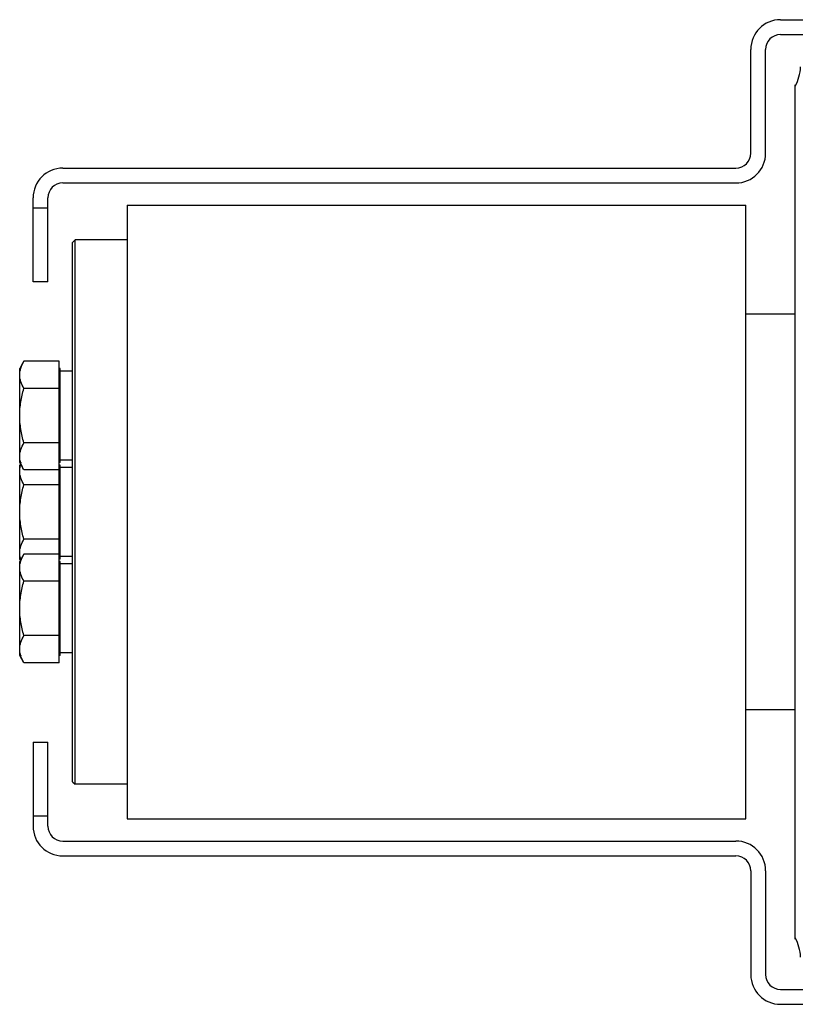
# Model space of a CAD drawing. Extents: x -1709 to 1181, y 8 to 1580.
# Tile 39 of 71: x -1174 to -1018, y 1331 to 1530. Entities that reach past the tile are written whole.
import ezdxf

# ---------------------------------------------------------------- set-up
doc = ezdxf.new("R2010")
doc.units = 0
doc.header["$LTSCALE"] = 65.395
doc.layers.get('0').update_dxf_attribs({"linetype": 'CONTINUOUS'})
doc.layers.add('3_ALL_AXES', color=7, linetype='CONTINUOUS')

msp = doc.modelspace()

# ---------------------------------------------------------------- linework, layer by layer
at = {"color": 7, "linetype": 'CONTINUOUS'}
for p, q in [((-1020.78, 1529.7), (-1014.78, 1529.7)), ((-1020.78, 1526.7), (-1014.78, 1526.7)), ((-1026.78, 1502.7), (-1026.78, 1523.7)), ((-1023.78, 1502.7), (-1023.78, 1523.7)), ((-1165.78, 1499.7), (-1029.78, 1499.7)), ((-1165.78, 1496.7), (-1029.78, 1496.7)), ((-1171.78, 1476.7), (-1171.78, 1493.7)), ((-1168.78, 1476.7), (-1168.78, 1493.7)), ((-1152.78, 1492.2), (-1152.78, 1368.2)), ((-1152.78, 1492.2), (-1027.78, 1492.2)), ((-1027.78, 1368.2), (-1027.78, 1492.2)), ((-1163.78, 1484.7), (-1163.28, 1485.2)), ((-1163.78, 1375.7), (-1163.78, 1484.7)), ((-1163.28, 1375.2), (-1163.28, 1485.2)), ((-1152.78, 1485.2), (-1163.28, 1485.2)), ((-1168.78, 1476.7), (-1171.78, 1476.7)), ((-1166.48, 1399.75), (-1166.48, 1460.66)), ((-1166.28, 1459.19), (-1166.48, 1459.19)), ((-1166.28, 1440.19), (-1166.28, 1459.19)), ((-1166.28, 1440.19), (-1166.48, 1440.19)), ((-1166.28, 1439.7), (-1166.48, 1439.7)), ((-1166.28, 1420.7), (-1166.28, 1439.7)), ((-1166.28, 1420.7), (-1166.48, 1420.7)), ((-1166.28, 1420.22), (-1166.48, 1420.22)), ((-1166.28, 1401.22), (-1166.28, 1420.22)), ((-1166.28, 1401.22), (-1166.48, 1401.22)), ((-1171.78, 1383.7), (-1171.78, 1366.7)), ((-1171.78, 1383.7), (-1168.78, 1383.7)), ((-1168.78, 1366.7), (-1168.78, 1383.7)), ((-1163.78, 1375.7), (-1163.28, 1375.2)), ((-1152.78, 1375.2), (-1163.28, 1375.2)), ((-1152.78, 1368.2), (-1027.78, 1368.2)), ((-1165.78, 1363.7), (-1029.78, 1363.7)), ((-1165.78, 1360.7), (-1029.78, 1360.7)), ((-1026.78, 1357.7), (-1026.78, 1336.7)), ((-1023.78, 1357.7), (-1023.78, 1336.7)), ((-1020.78, 1333.7), (-1014.78, 1333.7)), ((-1020.78, 1330.7), (-1014.78, 1330.7))]:
    msp.add_line(p, q, dxfattribs=at)
at = {"color": 6, "linetype": 'CONTINUOUS'}
for p, q in [((-1017.78, 1343.9), (-1017.78, 1516.51)), ((-1017.78, 1470.2), (-1027.78, 1470.2)), ((-1017.78, 1390.2), (-1027.78, 1390.2))]:
    msp.add_line(p, q, dxfattribs=at)
at = {"color": 9, "linetype": 'CONTINUOUS'}
for p, q in [((-1171.78, 1491.7), (-1168.78, 1491.7)), ((-1168.78, 1368.7), (-1171.78, 1368.7))]:
    msp.add_line(p, q, dxfattribs=at)
at = {"color": 7, "linetype": 'CONTINUOUS'}
for centre, radius, start, end in [((-1020.78, 1523.7), 6, 90, 180), ((-1020.78, 1523.7), 3, 90, 180), ((-1029.78, 1502.7), 6, 270, 360), ((-1029.78, 1502.7), 3, 270, 360), ((-1165.78, 1493.7), 6, 90, 180), ((-1165.78, 1493.7), 3, 90, 180), ((-1165.78, 1366.7), 6, 180, 270), ((-1165.78, 1366.7), 3, 180, 270), ((-1029.78, 1357.7), 6, 0, 90), ((-1029.78, 1357.7), 3, 0, 90), ((-1020.78, 1336.7), 6, 180, 270), ((-1020.78, 1336.7), 3, 180, 270)]:
    msp.add_arc(centre, radius, start, end, dxfattribs=at)
at = {"color": 9, "linetype": 'CONTINUOUS'}
for centre, start, end in [((-1026.69, 1520.81), 332.9022, 356.2952), ((-1026.69, 1339.6), 3.7048, 27.0978)]:
    msp.add_arc(centre, 10.01, start, end, dxfattribs=at)
at = {"layer": '3_ALL_AXES', "color": 7, "linetype": 'CONTINUOUS'}
for p, q in [((-1173.63, 1460.66), (-1174.48, 1459.19)), ((-1174.48, 1440.19), (-1174.48, 1459.19)), ((-1166.48, 1460.66), (-1173.63, 1460.66)), ((-1163.78, 1458.69), (-1166.28, 1458.69)), ((-1166.48, 1455.17), (-1173.63, 1455.17)), ((-1166.48, 1444.2), (-1173.63, 1444.2)), ((-1173.63, 1438.72), (-1174.48, 1440.19)), ((-1174.34, 1439.95), (-1174.48, 1439.7)), ((-1174.48, 1420.7), (-1174.48, 1439.7)), ((-1163.78, 1440.69), (-1166.28, 1440.69)), ((-1163.78, 1439.2), (-1166.28, 1439.2)), ((-1166.48, 1438.72), (-1173.63, 1438.72)), ((-1166.48, 1435.69), (-1173.63, 1435.69)), ((-1166.48, 1424.72), (-1173.63, 1424.72)), ((-1173.63, 1421.69), (-1174.48, 1420.22)), ((-1166.48, 1421.69), (-1173.63, 1421.69)), ((-1163.78, 1421.2), (-1166.28, 1421.2)), ((-1174.34, 1420.46), (-1174.48, 1420.7)), ((-1174.48, 1401.22), (-1174.48, 1420.22)), ((-1174.26, 1420.61), (-1174.27, 1420.63)), ((-1174.26, 1420.61), (-1174.27, 1420.63)), ((-1163.78, 1419.72), (-1166.28, 1419.72)), ((-1166.48, 1416.2), (-1173.63, 1416.2)), ((-1166.48, 1405.23), (-1173.63, 1405.23)), ((-1173.63, 1399.75), (-1174.48, 1401.22)), ((-1163.78, 1401.72), (-1166.28, 1401.72)), ((-1166.48, 1399.75), (-1173.63, 1399.75))]:
    msp.add_line(p, q, dxfattribs=at)
for centre in [(-1169.3, 1441.68), (-1169.3, 1422.19), (-1169.3, 1402.71)]:
    msp.add_arc(centre, 5.2, 196.0572, 197.4863, dxfattribs=at)
for points, knots in [([(-1174.48, 1457.92), (-1174.48, 1458.38), (-1174.31, 1459.35), (-1173.88, 1460.23), (-1173.63, 1460.66)], [0, 0, 0, 0, 0.485077, 1, 1, 1, 1]), ([(-1173.63, 1455.17), (-1173.88, 1455.6), (-1174.31, 1456.48), (-1174.48, 1457.45), (-1174.48, 1457.92)], [0, 0, 0, 0, 0.514923, 1, 1, 1, 1]), ([(-1174.48, 1449.69), (-1174.48, 1450.62), (-1174.32, 1452.47), (-1173.89, 1454.28), (-1173.63, 1455.17)], [0, 0, 0, 0, 0.499904, 1, 1, 1, 1]), ([(-1173.63, 1444.2), (-1173.89, 1445.09), (-1174.32, 1446.9), (-1174.48, 1448.76), (-1174.48, 1449.69)], [0, 0, 0, 0, 0.500096, 1, 1, 1, 1]), ([(-1174.48, 1441.46), (-1174.48, 1441.93), (-1174.31, 1442.9), (-1173.88, 1443.77), (-1173.63, 1444.2)], [0, 0, 0, 0, 0.485077, 1, 1, 1, 1]), ([(-1174.3, 1440.24), (-1174.33, 1440.34), (-1174.43, 1440.74), (-1174.48, 1441.15), (-1174.48, 1441.46)], [0, 0, 0, 0, 0.253591, 1, 1, 1, 1]), ([(-1174.48, 1438.43), (-1174.48, 1438.54), (-1174.46, 1439.01), (-1174.36, 1439.47), (-1174.26, 1439.8)], [0, 0, 0, 0, 0.247362, 1, 1, 1, 1]), ([(-1173.63, 1438.72), (-1173.7, 1438.83), (-1173.94, 1439.28), (-1174.15, 1439.75), (-1174.27, 1440.11)], [0, 0, 0, 0, 0.256761, 1, 1, 1, 1]), ([(-1173.63, 1435.69), (-1173.88, 1436.12), (-1174.31, 1436.99), (-1174.48, 1437.96), (-1174.48, 1438.43)], [0, 0, 0, 0, 0.514923, 1, 1, 1, 1]), ([(-1174.48, 1430.2), (-1174.48, 1431.13), (-1174.32, 1432.99), (-1173.89, 1434.8), (-1173.63, 1435.69)], [0, 0, 0, 0, 0.499904, 1, 1, 1, 1]), ([(-1173.63, 1424.72), (-1173.89, 1425.61), (-1174.32, 1427.42), (-1174.48, 1429.28), (-1174.48, 1430.2)], [0, 0, 0, 0, 0.500096, 1, 1, 1, 1]), ([(-1174.48, 1421.98), (-1174.48, 1422.44), (-1174.31, 1423.41), (-1173.88, 1424.29), (-1173.63, 1424.72)], [0, 0, 0, 0, 0.485077, 1, 1, 1, 1]), ([(-1174.3, 1420.75), (-1174.33, 1420.85), (-1174.43, 1421.25), (-1174.48, 1421.67), (-1174.48, 1421.98)], [0, 0, 0, 0, 0.253591, 1, 1, 1, 1]), ([(-1174.48, 1418.94), (-1174.48, 1419.41), (-1174.31, 1420.38), (-1173.88, 1421.26), (-1173.63, 1421.69)], [0, 0, 0, 0, 0.485077, 1, 1, 1, 1]), ([(-1173.63, 1416.2), (-1173.88, 1416.63), (-1174.31, 1417.51), (-1174.48, 1418.48), (-1174.48, 1418.94)], [0, 0, 0, 0, 0.514923, 1, 1, 1, 1]), ([(-1174.48, 1410.72), (-1174.48, 1411.64), (-1174.32, 1413.5), (-1173.89, 1415.31), (-1173.63, 1416.2)], [0, 0, 0, 0, 0.499904, 1, 1, 1, 1]), ([(-1173.63, 1405.23), (-1173.89, 1406.12), (-1174.32, 1407.93), (-1174.48, 1409.79), (-1174.48, 1410.72)], [0, 0, 0, 0, 0.500096, 1, 1, 1, 1]), ([(-1174.48, 1402.49), (-1174.48, 1402.96), (-1174.31, 1403.93), (-1173.88, 1404.8), (-1173.63, 1405.23)], [0, 0, 0, 0, 0.485077, 1, 1, 1, 1]), ([(-1174.3, 1401.27), (-1174.33, 1401.37), (-1174.43, 1401.77), (-1174.48, 1402.18), (-1174.48, 1402.49)], [0, 0, 0, 0, 0.253591, 1, 1, 1, 1]), ([(-1173.63, 1399.75), (-1173.7, 1399.86), (-1173.94, 1400.31), (-1174.15, 1400.78), (-1174.27, 1401.14)], [0, 0, 0, 0, 0.256761, 1, 1, 1, 1])]:
    msp.add_open_spline(points, degree=3, knots=knots, dxfattribs=at)

doc.saveas('drawing.dxf')
